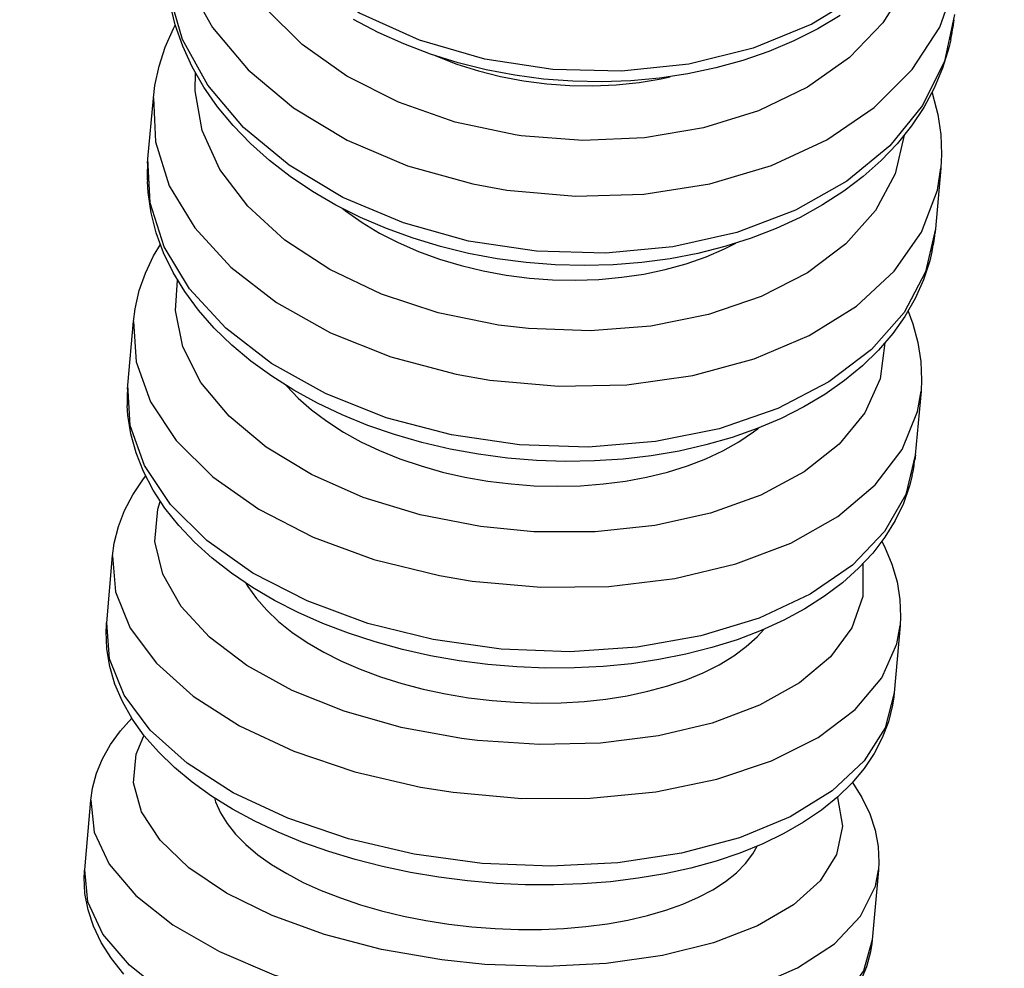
# Model space of a CAD drawing. Header units: millimetres. Extents: x -109 to 627, y -178 to 173.
# Tile 43 of 178: x -10.8961 to -10.8712, y 31.2115 to 31.2355. Entities that reach past the tile are written whole.
import ezdxf

# ---------------------------------------------------------------- set-up
doc = ezdxf.new("R2010")
doc.units = ezdxf.units.MM
doc.layers.add('O - MOBILIÁRIO', color=8, linetype='Continuous')
doc.styles.add('GULIM', font='Gulim.ttf')
doc.dimstyles.new('GULIM-100', dxfattribs={"dimtxt": 0.1, "dimasz": 0.05, "dimexe": 0.2, "dimexo": 0, "dimgap": 0.025, "dimtad": 1, "dimdec": 0, "dimlfac": 100, "dimzin": 12, "dimdsep": 46, "dimtxsty": 'GULIM', "dimblk": 'OPEN30', "dimcen": 0, "dimclrd": 152, "dimclre": 152, "dimclrt": 152, "dimaunit": 1, "dimadec": 0, "dimazin": 0, "dimtfac": 1.875, "dimtdec": 0, "dimtmove": 2, "dimatfit": 3, "dimldrblk": 'OPEN30', "dimfxl": 0, "dimtolj": 1, "dimtzin": 12, "dimlwd": -1, "dimarcsym": 0})

# ---------------------------------------------------------------- blocks, each defined once
blk = doc.blocks.new('_Open30')
at = {"color": 0, "linetype": 'ByBlock', "lineweight": -2}
for p, q in [((-1, 0.26794919), (0, 0)), ((0, 0), (-1, -0.26794919)), ((0, 0), (-1, 0))]:
    blk.add_line(p, q, dxfattribs=at)
blk = doc.blocks.new('*D773')
at = {"color": 152, "lineweight": -2, "transparency": 16777216}
for p, q in [((-10.91807430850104, 32.58157190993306), (-10.28253092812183, 32.58157190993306)), ((-10.91807430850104, 31.03197329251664), (-10.28253092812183, 31.03197329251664))]:
    blk.add_line(p, q, dxfattribs=at)
at = {"color": 152, "transparency": 16777216}
blk.add_line((-10.48253092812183, 31.08197329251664), (-10.48253092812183, 32.53157190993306), dxfattribs=at)
at = {"layer": 'Defpoints', "color": 0, "transparency": 16777216}
for p in [(-10.91807430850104, 32.58157190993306), (-10.48253092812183, 32.58157190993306), (-10.91807430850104, 31.03197329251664)]:
    blk.add_point(p, dxfattribs=at)
at = {"color": 152, "transparency": 16777216, "xscale": 0.05, "yscale": 0.05, "zscale": 0.05}
for p, rotation in [((-10.48253092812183, 32.58157190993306), 90), ((-10.48253092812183, 31.03197329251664), 270)]:
    blk.add_blockref('_Open30', p, dxfattribs=dict(at, rotation=rotation))
at = {"color": 152, "transparency": 16777216, "insert": (-10.55892906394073, 31.80677260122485), "char_height": 0.1, "attachment_point": 5, "rotation": 90, "style": 'GULIM'}
blk.add_mtext('\\A1;155', dxfattribs=at)
blk = doc.blocks.new('*D774')
at = {"color": 152, "lineweight": -2, "transparency": 16777216}
for p, q in [((-10.91807430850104, 31.03197329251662), (-10.91807430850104, 31.62477791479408)), ((-8.168786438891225, 31.03197329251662), (-8.168786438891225, 31.62477791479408))]:
    blk.add_line(p, q, dxfattribs=at)
at = {"color": 152, "transparency": 16777216}
blk.add_line((-10.86807430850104, 31.42477791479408), (-8.218786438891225, 31.42477791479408), dxfattribs=at)
at = {"layer": 'Defpoints', "color": 0, "transparency": 16777216}
for p in [(-8.168786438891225, 31.42477791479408), (-10.91807430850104, 31.03197329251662), (-8.168786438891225, 31.03197329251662)]:
    blk.add_point(p, dxfattribs=at)
at = {"color": 152, "transparency": 16777216, "xscale": 0.05, "yscale": 0.05, "zscale": 0.05, "rotation": 180}
blk.add_blockref('_Open30', (-10.91807430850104, 31.42477791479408), dxfattribs=at)
at = {"color": 152, "transparency": 16777216, "xscale": 0.05, "yscale": 0.05, "zscale": 0.05}
blk.add_blockref('_Open30', (-8.168786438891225, 31.42477791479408), dxfattribs=at)
at = {"color": 152, "transparency": 16777216, "insert": (-9.543430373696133, 31.50110947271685), "char_height": 0.1, "attachment_point": 5, "style": 'GULIM'}
blk.add_mtext('\\A1;275', dxfattribs=at)

msp = doc.modelspace()

# ---------------------------------------------------------------- linework, layer by layer
at = {"layer": 'O - MOBILIÁRIO'}
for p, q in [((-10.89286469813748, 31.23195993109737, 1.982423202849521e-05), (-10.89272814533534, 31.23349489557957, 1.982423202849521e-05)), ((-10.89287339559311, 31.23184647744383, 1.982423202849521e-05), (-10.89286531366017, 31.23195295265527, 1.982423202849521e-05)), ((-10.87280682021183, 31.23172266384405, 1.982423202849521e-05), (-10.87294337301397, 31.23018769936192, 1.982423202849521e-05)), ((-10.87294437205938, 31.23017661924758, 1.982423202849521e-05), (-10.87295598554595, 31.23006450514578, 1.982423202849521e-05)), ((-10.89337436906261, 31.22623081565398, 1.982423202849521e-05), (-10.89323017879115, 31.22785163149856, 1.982423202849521e-05)), ((-10.89338177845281, 31.22613450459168, 1.982423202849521e-05), (-10.89337498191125, 31.2262238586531, 1.982423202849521e-05)), ((-10.87330885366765, 31.22607939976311, 1.982423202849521e-05), (-10.87345304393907, 31.22445858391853, 1.982423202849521e-05)), ((-10.87345225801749, 31.22446753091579, 1.982423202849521e-05), (-10.87346495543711, 31.22434340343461, 1.982423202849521e-05)), ((-10.89390878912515, 31.22022349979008, 1.982423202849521e-05), (-10.89375768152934, 31.22192207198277, 1.982423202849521e-05)), ((-10.89391479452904, 31.22014617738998, 1.982423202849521e-05), (-10.89390931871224, 31.22021748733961, 1.982423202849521e-05)), ((-10.87383635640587, 31.22014984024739, 1.982423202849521e-05), (-10.87398746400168, 31.21845126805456, 1.982423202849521e-05)), ((-10.87398692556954, 31.21845738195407, 1.982423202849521e-05), (-10.87399831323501, 31.21834718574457, 1.982423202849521e-05)), ((-10.89446528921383, 31.21396798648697, 1.982423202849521e-05), (-10.89430801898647, 31.21573583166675, 1.982423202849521e-05)), ((-10.89447028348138, 31.21390382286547, 1.982423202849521e-05), (-10.89446566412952, 31.21396373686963, 1.982423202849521e-05)), ((-10.874386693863, 31.2139635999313, 1.982423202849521e-05), (-10.87454396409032, 31.21219575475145, 1.982423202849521e-05)), ((-10.87454363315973, 31.21219950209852, 1.982423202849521e-05), (-10.87455292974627, 31.21210953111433, 1.982423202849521e-05))]:
    msp.add_line(p, q, dxfattribs=at)
for points in [[(-10.87200832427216, 31.24069840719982, 1.982423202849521e-05), (-10.8722734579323, 31.23943256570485, 1.982423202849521e-05), (-10.87283318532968, 31.23823211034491, 1.982423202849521e-05), (-10.87367049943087, 31.23713351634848, 1.982423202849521e-05), (-10.87475995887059, 31.23617016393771, 1.982423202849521e-05), (-10.8760684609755, 31.23537132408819, 1.982423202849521e-05), (-10.8775562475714, 31.23476126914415, 1.982423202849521e-05), (-10.87917811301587, 31.23435853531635, 1.982423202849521e-05), (-10.88088477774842, 31.23417535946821, 1.982423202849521e-05), (-10.88262438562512, 31.23421730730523, 1.982423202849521e-05), (-10.88434407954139, 31.23448310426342, 1.982423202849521e-05), (-10.88599160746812, 31.23496467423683, 1.982423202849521e-05), (-10.88751691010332, 31.23564738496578, 1.982423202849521e-05), (-10.88887364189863, 31.23651049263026, 1.982423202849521e-05), (-10.89002057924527, 31.23752777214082, 1.982423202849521e-05), (-10.89092287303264, 31.23866831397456, 1.982423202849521e-05), (-10.89155310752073, 31.23989746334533, 1.982423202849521e-05), (-10.89189213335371, 31.24117787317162, 1.982423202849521e-05), (-10.89192964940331, 31.24247063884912, 1.982423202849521e-05)], [(-10.88357198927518, 31.23256547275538, 1.982423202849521e-05), (-10.88509368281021, 31.23289119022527, 1.982423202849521e-05), (-10.88652834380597, 31.23339213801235, 1.982423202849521e-05), (-10.88783238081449, 31.23405309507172, 1.982423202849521e-05), (-10.8889661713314, 31.23485397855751, 1.982423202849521e-05), (-10.88989526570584, 31.23577045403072, 1.982423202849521e-05), (-10.89059143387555, 31.23677467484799, 1.982423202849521e-05), (-10.89103352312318, 31.2378361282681, 1.982423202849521e-05), (-10.89120810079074, 31.23892256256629, 1.982423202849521e-05), (-10.89121027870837, 31.23900852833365, 1.982423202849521e-05)], [(-10.89225271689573, 31.23883882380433, 1.982423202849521e-05), (-10.89221143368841, 31.23763157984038, 1.982423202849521e-05), (-10.89186879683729, 31.23643363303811, 1.982423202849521e-05), (-10.89123521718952, 31.2352813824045, 1.982423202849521e-05), (-10.89032994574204, 31.23420983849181, 1.982423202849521e-05), (-10.88918048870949, 31.23325155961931, 1.982423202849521e-05), (-10.8878217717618, 31.23243566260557, 1.982423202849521e-05), (-10.8862950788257, 31.23178693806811, 1.982423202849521e-05), (-10.88464679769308, 31.23132509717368, 1.982423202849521e-05), (-10.88378529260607, 31.23116776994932, 1.982423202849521e-05)], [(-10.87332762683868, 31.23741726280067, 1.982423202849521e-05), (-10.87367030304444, 31.2363743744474, 1.982423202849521e-05), (-10.8742730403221, 31.23540088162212, 1.982423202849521e-05), (-10.87511752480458, 31.23452636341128, 1.982423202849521e-05), (-10.87617809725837, 31.23377739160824, 1.982423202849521e-05), (-10.87742253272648, 31.23317672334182, 1.982423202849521e-05), (-10.87881301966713, 31.23274260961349, 1.982423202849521e-05), (-10.88030730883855, 31.23248824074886, 1.982423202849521e-05), (-10.88185999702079, 31.23242134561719, 1.982423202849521e-05), (-10.8834239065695, 31.23254395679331, 1.982423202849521e-05), (-10.88357198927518, 31.23256547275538, 1.982423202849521e-05)], [(-10.8724609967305, 31.23561000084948, 1.982423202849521e-05), (-10.8727185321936, 31.23442956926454, 1.982423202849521e-05), (-10.87327089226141, 31.23331192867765, 1.982423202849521e-05), (-10.87410129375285, 31.23229103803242, 1.982423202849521e-05), (-10.87518450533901, 31.23139791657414, 1.982423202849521e-05), (-10.87648761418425, 31.2306597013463, 1.982423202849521e-05), (-10.87797102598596, 31.23009882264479, 1.982423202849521e-05), (-10.87958966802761, 31.22973232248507, 1.982423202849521e-05), (-10.88129435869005, 31.22957133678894, 1.982423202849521e-05), (-10.88303330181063, 31.22962075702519, 1.982423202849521e-05), (-10.88475366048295, 31.2298790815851, 1.982423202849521e-05), (-10.88640316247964, 31.23033846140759, 1.982423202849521e-05), (-10.88793168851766, 31.23098493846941, 1.982423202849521e-05), (-10.88929279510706, 31.23179886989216, 1.982423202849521e-05), (-10.89044512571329, 31.23275552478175, 1.982423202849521e-05), (-10.89135366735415, 31.23382583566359, 1.982423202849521e-05), (-10.89199081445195, 31.23497728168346, 1.982423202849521e-05), (-10.89233720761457, 31.23617487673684, 1.982423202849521e-05), (-10.89238232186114, 31.23738223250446, 1.982423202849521e-05)], [(-10.88378529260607, 31.23116776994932, 1.982423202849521e-05), (-10.88204919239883, 31.23101155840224, 1.982423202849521e-05), (-10.88032051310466, 31.2310657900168, 1.982423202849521e-05), (-10.87865177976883, 31.23132881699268, 1.982423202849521e-05), (-10.87709369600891, 31.23179264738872, 1.982423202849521e-05), (-10.87569360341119, 31.23244318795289, 1.982423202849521e-05), (-10.87449404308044, 31.23326067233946, 1.982423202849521e-05), (-10.87353146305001, 31.23422026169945, 1.982423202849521e-05), (-10.87283511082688, 31.23529279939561, 1.982423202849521e-05), (-10.8724261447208, 31.23644569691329, 1.982423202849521e-05), (-10.87233228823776, 31.23705682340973, 1.982423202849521e-05)], [(-10.87255782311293, 31.23496913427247, 1.982423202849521e-05), (-10.87260541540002, 31.23476628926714, 1.982423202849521e-05), (-10.87276440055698, 31.23425161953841, 1.982423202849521e-05), (-10.87297518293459, 31.23374976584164, 1.982423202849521e-05), (-10.87323685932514, 31.23326296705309, 1.982423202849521e-05), (-10.87354840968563, 31.23279352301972, 1.982423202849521e-05), (-10.87390858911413, 31.23234383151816, 1.982423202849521e-05), (-10.87431582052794, 31.23191637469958, 1.982423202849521e-05), (-10.8747681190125, 31.23151365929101, 1.982423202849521e-05), (-10.87526306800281, 31.23113812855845, 1.982423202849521e-05), (-10.87579784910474, 31.23079207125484, 1.982423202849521e-05), (-10.87636931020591, 31.23047754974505, 1.982423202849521e-05), (-10.87697404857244, 31.23019635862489, 1.982423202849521e-05), (-10.87760848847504, 31.22995001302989, 1.982423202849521e-05), (-10.87826894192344, 31.22973975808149, 1.982423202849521e-05), (-10.87895157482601, 31.22956660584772, 1.982423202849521e-05), (-10.87965261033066, 31.22943130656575, 1.982423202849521e-05), (-10.88036824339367, 31.22933441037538, 1.982423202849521e-05), (-10.88109464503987, 31.22927628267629, 1.982423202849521e-05), (-10.88182797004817, 31.22925711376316, 1.982423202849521e-05), (-10.88256436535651, 31.2292769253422, 1.982423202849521e-05), (-10.88329997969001, 31.22933557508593, 1.982423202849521e-05), (-10.8840309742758, 31.22943276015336, 1.982423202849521e-05), (-10.88475350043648, 31.2295680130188, 1.982423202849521e-05), (-10.88546377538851, 31.22974071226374, 1.982423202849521e-05), (-10.8861580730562, 31.22995008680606, 1.982423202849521e-05), (-10.88683272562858, 31.23019521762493, 1.982423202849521e-05), (-10.88748413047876, 31.23047503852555, 1.982423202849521e-05), (-10.88810875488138, 31.23078833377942, 1.982423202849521e-05), (-10.88870313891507, 31.23113373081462, 1.982423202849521e-05), (-10.88926389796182, 31.23150968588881, 1.982423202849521e-05), (-10.88978766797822, 31.23191441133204, 1.982423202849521e-05), (-10.89027120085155, 31.23234588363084, 1.982423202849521e-05), (-10.89071140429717, 31.23280182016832, 1.982423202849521e-05), (-10.89110537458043, 31.2332796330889, 1.982423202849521e-05), (-10.89145047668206, 31.23377641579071, 1.982423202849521e-05), (-10.89174444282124, 31.23428896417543, 1.982423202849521e-05), (-10.89198547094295, 31.23481384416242, 1.982423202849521e-05), (-10.89217229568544, 31.23534750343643, 1.982423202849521e-05), (-10.89230420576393, 31.23588640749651, 1.982423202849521e-05)], [(-10.87535086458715, 31.23558830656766, 1.982423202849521e-05), (-10.8759217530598, 31.23525007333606, 1.982423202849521e-05), (-10.87652593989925, 31.23494662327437, 1.982423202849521e-05), (-10.87715995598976, 31.23467964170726, 1.982423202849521e-05), (-10.87782018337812, 31.23445055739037, 1.982423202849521e-05), (-10.87850289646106, 31.23426054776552, 1.982423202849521e-05), (-10.8792042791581, 31.23411055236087, 1.982423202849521e-05), (-10.87992045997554, 31.23400127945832, 1.982423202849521e-05), (-10.88064756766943, 31.23393321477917, 1.982423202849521e-05), (-10.88138170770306, 31.23390664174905, 1.982423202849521e-05), (-10.88211897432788, 31.23392164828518, 1.982423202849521e-05), (-10.88285546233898, 31.23397813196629, 1.982423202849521e-05), (-10.88358727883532, 31.23407580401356, 1.982423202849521e-05), (-10.88431053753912, 31.23421418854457, 1.982423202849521e-05), (-10.88502140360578, 31.23439262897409, 1.982423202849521e-05), (-10.88571609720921, 31.23461029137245, 1.982423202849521e-05), (-10.88639089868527, 31.23486616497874, 1.982423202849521e-05), (-10.88704215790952, 31.23515906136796, 1.982423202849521e-05), (-10.88766630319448, 31.23548761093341, 1.982423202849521e-05)], [(-10.89272714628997, 31.23350597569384, 1.982423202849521e-05), (-10.89268878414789, 31.23381295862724, 1.982423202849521e-05), (-10.89258339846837, 31.23430478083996, 1.982423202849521e-05), (-10.89242558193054, 31.23478576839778, 1.982423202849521e-05), (-10.89221616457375, 31.23525405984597, 1.982423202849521e-05), (-10.89217217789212, 31.23533849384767, 1.982423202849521e-05)], [(-10.88560050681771, 31.23457344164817, 1.982423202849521e-05), (-10.88558323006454, 31.23456610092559, 1.982423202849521e-05), (-10.88504738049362, 31.23435810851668, 1.982423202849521e-05), (-10.88450686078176, 31.23418616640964, 1.982423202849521e-05), (-10.88395063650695, 31.2340450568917, 1.982423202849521e-05), (-10.88336584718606, 31.2339331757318, 1.982423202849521e-05), (-10.88277276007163, 31.23385578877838, 1.982423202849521e-05), (-10.88219258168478, 31.23381429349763, 1.982423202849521e-05), (-10.88161265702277, 31.23380619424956, 1.982423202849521e-05), (-10.88102036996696, 31.23383290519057, 1.982423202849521e-05), (-10.88043691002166, 31.23389484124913, 1.982423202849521e-05), (-10.87988247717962, 31.23398846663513, 1.982423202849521e-05), (-10.87965107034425, 31.2340381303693, 1.982423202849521e-05)], [(-10.88399992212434, 31.22775515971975, 1.982423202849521e-05), (-10.88552290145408, 31.22806642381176, 1.982423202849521e-05), (-10.8869600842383, 31.22853902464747, 1.982423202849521e-05), (-10.88826780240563, 31.22915860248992, 1.982423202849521e-05), (-10.88940632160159, 31.22990633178, 1.982423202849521e-05), (-10.89034104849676, 31.23075949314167, 1.982423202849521e-05), (-10.89104358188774, 31.23169216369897, 1.982423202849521e-05), (-10.89149257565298, 31.23267600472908, 1.982423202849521e-05), (-10.89167438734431, 31.23368112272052, 1.982423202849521e-05), (-10.89166595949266, 31.23414853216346, 1.982423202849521e-05)], [(-10.8927272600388, 31.23350471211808, 1.982423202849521e-05), (-10.89267670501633, 31.23238881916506, 1.982423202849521e-05), (-10.89232506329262, 31.23127960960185, 1.982423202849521e-05), (-10.89168301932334, 31.23021078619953, 1.982423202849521e-05), (-10.89077008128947, 31.22921482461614, 1.982423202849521e-05), (-10.88961398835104, 31.22832198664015, 1.982423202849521e-05), (-10.88824986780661, 31.22755940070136, 1.982423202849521e-05), (-10.88671916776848, 31.22695023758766, 1.982423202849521e-05), (-10.88506839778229, 31.2265130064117, 1.982423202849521e-05), (-10.88421272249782, 31.22636311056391, 1.982423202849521e-05)], [(-10.87303087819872, 31.23364245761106, 1.982423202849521e-05), (-10.87301553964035, 31.23359433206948, 1.982423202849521e-05), (-10.87288439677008, 31.2330852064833, 1.982423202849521e-05), (-10.87280903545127, 31.23257536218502, 1.982423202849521e-05), (-10.87278898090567, 31.23206792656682, 1.982423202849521e-05), (-10.87280620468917, 31.23172964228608, 1.982423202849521e-05)], [(-10.87373657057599, 31.23255742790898, 1.982423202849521e-05), (-10.87396681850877, 31.23157812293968, 1.982423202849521e-05), (-10.87446239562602, 31.2306534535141, 1.982423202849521e-05), (-10.8752082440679, 31.22981151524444, 1.982423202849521e-05), (-10.87618170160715, 31.22907788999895, 1.982423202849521e-05), (-10.87735319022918, 31.22847486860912, 1.982423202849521e-05), (-10.87868711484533, 31.22802077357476, 1.982423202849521e-05), (-10.88014294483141, 31.22772940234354, 1.982423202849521e-05), (-10.88167644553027, 31.22760960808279, 1.982423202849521e-05), (-10.88324102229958, 31.22766503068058, 1.982423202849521e-05), (-10.88399992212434, 31.22775515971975, 1.982423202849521e-05)], [(-10.87294337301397, 31.23018769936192, 1.982423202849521e-05), (-10.87319277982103, 31.22909864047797, 1.982423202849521e-05), (-10.87373725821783, 31.22806959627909, 1.982423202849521e-05), (-10.87456026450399, 31.22713183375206, 1.982423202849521e-05), (-10.87563679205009, 31.22631384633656, 1.982423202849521e-05), (-10.87693413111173, 31.22564048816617, 1.982423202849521e-05), (-10.87841286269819, 31.22513221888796, 1.982423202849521e-05), (-10.88002805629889, 31.22480448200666, 1.982423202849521e-05), (-10.88173063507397, 31.22466723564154, 1.982423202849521e-05), (-10.88346886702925, 31.22472464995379, 1.982423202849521e-05), (-10.88518993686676, 31.22497498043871, 1.982423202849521e-05), (-10.88684155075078, 31.22541062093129, 1.982423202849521e-05), (-10.88837352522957, 31.22601833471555, 1.982423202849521e-05), (-10.88973931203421, 31.22677965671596, 1.982423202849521e-05), (-10.89089741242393, 31.22767145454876, 1.982423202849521e-05), (-10.89181263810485, 31.22866663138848, 1.982423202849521e-05), (-10.89245718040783, 31.22973494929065, 1.982423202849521e-05), (-10.89281145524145, 31.23084394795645, 1.982423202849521e-05), (-10.8928646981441, 31.23195993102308, 1.982423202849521e-05)], [(-10.88421272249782, 31.22636311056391, 1.982423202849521e-05), (-10.88247661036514, 31.22620703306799, 1.982423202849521e-05), (-10.88074933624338, 31.226245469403, 1.982423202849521e-05), (-10.87908338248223, 31.22647725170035, 1.982423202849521e-05), (-10.87752936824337, 31.22689533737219, 1.982423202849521e-05), (-10.87613451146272, 31.22748702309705, 1.982423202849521e-05), (-10.87494119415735, 31.22823433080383, 1.982423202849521e-05), (-10.87398567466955, 31.22911455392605, 1.982423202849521e-05), (-10.87329698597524, 31.23010094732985, 1.982423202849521e-05), (-10.87289605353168, 31.23116353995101, 1.982423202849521e-05), (-10.87280627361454, 31.23172886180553, 1.982423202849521e-05)], [(-10.87303208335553, 31.22960736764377, 1.982423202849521e-05), (-10.87308811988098, 31.22937781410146, 1.982423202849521e-05), (-10.87324593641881, 31.22889682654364, 1.982423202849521e-05), (-10.8734553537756, 31.22842853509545, 1.982423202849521e-05), (-10.87371562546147, 31.22797481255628, 1.982423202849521e-05), (-10.87402595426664, 31.2275376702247, 1.982423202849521e-05), (-10.87438530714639, 31.22711932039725, 1.982423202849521e-05), (-10.87479223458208, 31.22672215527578, 1.982423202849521e-05), (-10.87524475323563, 31.22634864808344, 1.982423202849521e-05), (-10.87574032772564, 31.22600121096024, 1.982423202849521e-05), (-10.87627594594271, 31.22568205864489, 1.982423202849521e-05), (-10.87684824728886, 31.22539311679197, 1.982423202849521e-05), (-10.87745365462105, 31.22513598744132, 1.982423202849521e-05), (-10.87808843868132, 31.22491197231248, 1.982423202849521e-05), (-10.87874877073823, 31.22472209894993, 1.982423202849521e-05), (-10.87943093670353, 31.22456711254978, 1.982423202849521e-05), (-10.88013120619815, 31.22444757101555, 1.982423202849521e-05), (-10.880845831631, 31.22436386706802, 1.982423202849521e-05), (-10.8815710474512, 31.22431624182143, 1.982423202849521e-05), (-10.88230307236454, 31.22430479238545, 1.982423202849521e-05), (-10.88303811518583, 31.22432947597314, 1.982423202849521e-05), (-10.88377238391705, 31.22439011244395, 1.982423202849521e-05), (-10.88450209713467, 31.22448638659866, 1.982423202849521e-05), (-10.88522344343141, 31.22461783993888, 1.982423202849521e-05), (-10.88593269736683, 31.22478388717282, 1.982423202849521e-05), (-10.8866261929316, 31.2249838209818, 1.982423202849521e-05), (-10.88730032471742, 31.22521681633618, 1.982423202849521e-05), (-10.88795155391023, 31.22548193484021, 1.982423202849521e-05), (-10.88857640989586, 31.22577812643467, 1.982423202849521e-05), (-10.88917148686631, 31.22610422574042, 1.982423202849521e-05), (-10.88973343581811, 31.22645893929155, 1.982423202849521e-05), (-10.89025895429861, 31.22684081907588, 1.982423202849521e-05), (-10.89074471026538, 31.22724815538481, 1.982423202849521e-05), (-10.89118740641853, 31.22767892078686, 1.982423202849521e-05), (-10.89158391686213, 31.22813077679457, 1.982423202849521e-05), (-10.8919313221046, 31.22860097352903, 1.982423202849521e-05), (-10.89222705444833, 31.229086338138, 1.982423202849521e-05), (-10.89246906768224, 31.22958334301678, 1.982423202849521e-05), (-10.892655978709, 31.23008826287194, 1.982423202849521e-05), (-10.89278712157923, 31.23059738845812, 1.982423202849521e-05), (-10.89286248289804, 31.23110723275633, 1.982423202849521e-05), (-10.89288030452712, 31.2313865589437, 1.982423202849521e-05)], [(-10.88795596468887, 31.23070835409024, 1.982423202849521e-05), (-10.88786901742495, 31.23064134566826, 1.982423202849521e-05), (-10.88744895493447, 31.23034730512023, 1.982423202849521e-05), (-10.88700739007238, 31.23008281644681, 1.982423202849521e-05), (-10.88653611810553, 31.22984103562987, 1.982423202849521e-05), (-10.8860234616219, 31.22961777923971, 1.982423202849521e-05), (-10.88548653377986, 31.22942196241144, 1.982423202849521e-05), (-10.88494517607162, 31.22925942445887, 1.982423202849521e-05), (-10.88438833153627, 31.22912527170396, 1.982423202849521e-05), (-10.88380313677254, 31.22901793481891, 1.982423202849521e-05), (-10.88320988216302, 31.22894241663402, 1.982423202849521e-05), (-10.88262976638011, 31.2289001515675, 1.982423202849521e-05), (-10.88205012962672, 31.22888874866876, 1.982423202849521e-05), (-10.88145837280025, 31.22890942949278, 1.982423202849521e-05), (-10.88087567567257, 31.22896272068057, 1.982423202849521e-05), (-10.88032220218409, 31.22904549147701, 1.982423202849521e-05), (-10.87978511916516, 31.22915812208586, 1.982423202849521e-05), (-10.8792535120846, 31.22930448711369, 1.982423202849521e-05), (-10.87874706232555, 31.22948057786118, 1.982423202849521e-05), (-10.87828262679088, 31.22967905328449, 1.982423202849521e-05), (-10.87799396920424, 31.22982335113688, 1.982423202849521e-05)], [(-10.89323096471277, 31.2278426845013, 1.982423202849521e-05), (-10.89318943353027, 31.22816785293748, 1.982423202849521e-05), (-10.89308493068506, 31.22862470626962, 1.982423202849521e-05), (-10.89292834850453, 31.22907028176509, 1.982423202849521e-05), (-10.89272046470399, 31.22950319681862, 1.982423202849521e-05), (-10.89254974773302, 31.22979012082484, 1.982423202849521e-05)], [(-10.88445364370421, 31.22265496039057, 1.982423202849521e-05), (-10.88597798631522, 31.22295090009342, 1.982423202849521e-05), (-10.8874178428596, 31.22339344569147, 1.982423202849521e-05), (-10.88872946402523, 31.22396915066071, 1.982423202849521e-05), (-10.889872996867, 31.22466052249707, 1.982423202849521e-05), (-10.89081369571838, 31.22544655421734, 1.982423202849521e-05), (-10.89152297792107, 31.22630336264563, 1.982423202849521e-05), (-10.89197929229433, 31.22720491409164, 1.982423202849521e-05), (-10.89216877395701, 31.22812381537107, 1.982423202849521e-05), (-10.89211631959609, 31.22889354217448, 1.982423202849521e-05)], [(-10.87363559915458, 31.22810562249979, 1.982423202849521e-05), (-10.8735168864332, 31.22778863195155, 1.982423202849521e-05), (-10.87338607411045, 31.22731027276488, 1.982423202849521e-05), (-10.87331197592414, 31.22683241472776, 1.982423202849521e-05), (-10.87329372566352, 31.22635822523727, 1.982423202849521e-05), (-10.87330824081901, 31.22608635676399, 1.982423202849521e-05)], [(-10.89323085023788, 31.2278439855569, 1.982423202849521e-05), (-10.8931666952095, 31.22682479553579, 1.982423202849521e-05), (-10.89280181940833, 31.22580988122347, 1.982423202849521e-05), (-10.89214730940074, 31.22483008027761, 1.982423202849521e-05), (-10.89122305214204, 31.22391516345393, 1.982423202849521e-05), (-10.89005713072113, 31.22309293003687, 1.982423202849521e-05), (-10.88868497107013, 31.22238836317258, 1.982423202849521e-05), (-10.88714826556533, 31.22182287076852, 1.982423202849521e-05), (-10.8854937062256, 31.22141363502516, 1.982423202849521e-05), (-10.88466531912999, 31.22127555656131, 1.982423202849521e-05)], [(-10.8742213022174, 31.22730190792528, 1.982423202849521e-05), (-10.87434187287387, 31.22639720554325, 1.982423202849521e-05), (-10.87473151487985, 31.22553439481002, 1.982423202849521e-05), (-10.87537838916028, 31.22473969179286, 1.982423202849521e-05), (-10.87626284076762, 31.22403724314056, 1.982423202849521e-05), (-10.87735799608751, 31.22344839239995, 1.982423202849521e-05), (-10.87863057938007, 31.22299103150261, 1.982423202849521e-05), (-10.88004192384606, 31.2226790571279, 1.982423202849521e-05), (-10.8815491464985, 31.22252194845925, 1.982423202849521e-05), (-10.88310645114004, 31.22252447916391, 1.982423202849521e-05), (-10.88445364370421, 31.22265496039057, 1.982423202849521e-05)], [(-10.87345304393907, 31.22445858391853, 1.982423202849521e-05), (-10.87369383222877, 31.22346640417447, 1.982423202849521e-05), (-10.87422995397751, 31.22253129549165, 1.982423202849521e-05), (-10.87504511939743, 31.22168167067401, 1.982423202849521e-05), (-10.87611456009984, 31.22094334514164, 1.982423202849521e-05), (-10.87740578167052, 31.22033875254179, 1.982423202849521e-05), (-10.87887955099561, 31.21988626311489, 1.982423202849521e-05), (-10.8804910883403, 31.2195996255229, 1.982423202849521e-05), (-10.88219142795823, 31.2194875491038, 1.982423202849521e-05), (-10.88392890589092, 31.2195534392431, 1.982423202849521e-05), (-10.88565072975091, 31.21979529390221, 1.982423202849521e-05), (-10.88730458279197, 31.22020576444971, 1.982423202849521e-05), (-10.8888402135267, 31.22077237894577, 1.982423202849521e-05), (-10.8902109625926, 31.22147792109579, 1.982423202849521e-05), (-10.89137518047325, 31.22230095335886, 1.982423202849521e-05), (-10.89229749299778, 31.22321646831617, 1.982423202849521e-05), (-10.89294987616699, 31.22419664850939, 1.982423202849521e-05), (-10.89331250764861, 31.22521171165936, 1.982423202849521e-05), (-10.89337436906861, 31.22623081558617, 1.982423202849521e-05)], [(-10.88936513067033, 31.22622583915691, 1.982423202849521e-05), (-10.8893561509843, 31.22621545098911, 1.982423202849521e-05), (-10.88906175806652, 31.22590591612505, 1.982423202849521e-05), (-10.88872692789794, 31.22560927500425, 1.982423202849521e-05), (-10.88834244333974, 31.22531968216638, 1.982423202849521e-05), (-10.8879203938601, 31.22504802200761, 1.982423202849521e-05), (-10.88747708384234, 31.22480316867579, 1.982423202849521e-05), (-10.88700426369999, 31.22457881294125, 1.982423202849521e-05), (-10.88649023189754, 31.22437104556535, 1.982423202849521e-05), (-10.88595215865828, 31.2241881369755, 1.982423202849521e-05), (-10.88540991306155, 31.22403557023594, 1.982423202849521e-05), (-10.88485241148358, 31.22390879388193, 1.982423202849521e-05), (-10.88426678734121, 31.22380627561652, 1.982423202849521e-05), (-10.88367335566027, 31.2237327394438, 1.982423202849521e-05), (-10.88309330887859, 31.22368965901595, 1.982423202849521e-05), (-10.88251398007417, 31.22367475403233, 1.982423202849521e-05), (-10.8819227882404, 31.22368904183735, 1.982423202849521e-05), (-10.88134090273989, 31.22373316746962, 1.982423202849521e-05), (-10.88078844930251, 31.22380442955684, 1.982423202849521e-05), (-10.88025260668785, 31.22390307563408, 1.982423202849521e-05), (-10.87972249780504, 31.22403255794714, 1.982423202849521e-05), (-10.87921775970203, 31.22418936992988, 1.982423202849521e-05), (-10.87875518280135, 31.22436694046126, 1.982423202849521e-05), (-10.87832323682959, 31.22456801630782, 1.982423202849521e-05), (-10.87791397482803, 31.2247980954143, 1.982423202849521e-05), (-10.877543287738, 31.22504991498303, 1.982423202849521e-05), (-10.87741810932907, 31.22514695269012, 1.982423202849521e-05)], [(-10.88466531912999, 31.22127555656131, 1.982423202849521e-05), (-10.88292919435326, 31.22111962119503, 1.982423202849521e-05), (-10.88120341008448, 31.22114131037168, 1.982423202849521e-05), (-10.87954040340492, 31.22133996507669, 1.982423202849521e-05), (-10.87799070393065, 31.22170954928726, 1.982423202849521e-05), (-10.87660139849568, 31.22223883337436, 1.982423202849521e-05), (-10.87541470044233, 31.22291173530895, 1.982423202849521e-05), (-10.87446666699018, 31.22370780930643, 1.982423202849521e-05), (-10.87378610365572, 31.22460286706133, 1.982423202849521e-05), (-10.87339368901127, 31.22556971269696, 1.982423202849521e-05), (-10.87330832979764, 31.22608534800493, 1.982423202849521e-05)], [(-10.87353200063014, 31.22394589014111, 1.982423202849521e-05), (-10.8735982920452, 31.22368550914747, 1.982423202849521e-05), (-10.87375487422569, 31.223239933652, 1.982423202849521e-05), (-10.87396275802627, 31.22280701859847, 1.982423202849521e-05), (-10.87422143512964, 31.22238818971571, 1.982423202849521e-05), (-10.87453044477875, 31.22198511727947, 1.982423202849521e-05), (-10.87488906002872, 31.22159982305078, 1.982423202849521e-05), (-10.87529598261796, 31.22123464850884, 1.982423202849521e-05), (-10.87574916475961, 31.22089208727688, 1.982423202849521e-05), (-10.87624582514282, 31.22057454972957, 1.982423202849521e-05), (-10.87678262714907, 31.22028415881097, 1.982423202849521e-05), (-10.87735591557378, 31.22002264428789, 1.982423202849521e-05), (-10.87796182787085, 31.21979136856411, 1.982423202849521e-05), (-10.87859647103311, 31.21959133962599, 1.982423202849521e-05), (-10.87925617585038, 31.21942323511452, 1.982423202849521e-05), (-10.87993729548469, 31.2192875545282, 1.982423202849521e-05), (-10.88063618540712, 31.2191846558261, 1.982423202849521e-05), (-10.88134918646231, 31.21911477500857, 1.982423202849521e-05), (-10.88207261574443, 31.2190780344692, 1.982423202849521e-05), (-10.88280276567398, 31.21907444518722, 1.982423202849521e-05), (-10.88353590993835, 31.219103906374, 1.982423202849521e-05), (-10.88426831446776, 31.21916620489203, 1.982423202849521e-05), (-10.88499625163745, 31.2192610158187, 1.982423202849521e-05), (-10.88571594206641, 31.21938789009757, 1.982423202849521e-05), (-10.88642371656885, 31.21954627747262, 1.982423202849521e-05), (-10.88711596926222, 31.2197355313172, 1.982423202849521e-05), (-10.88778916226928, 31.21995491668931, 1.982423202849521e-05), (-10.88843983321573, 31.22020362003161, 1.982423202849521e-05), (-10.88906459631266, 31.22048075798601, 1.982423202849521e-05), (-10.88966013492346, 31.22078538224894, 1.982423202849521e-05), (-10.89022318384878, 31.22111647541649, 1.982423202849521e-05), (-10.89075050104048, 31.22147293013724, 1.982423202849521e-05), (-10.89123883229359, 31.22185350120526, 1.982423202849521e-05), (-10.891684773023, 31.22225661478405, 1.982423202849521e-05), (-10.89208485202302, 31.22268024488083, 1.982423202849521e-05), (-10.89243577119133, 31.22312191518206, 1.982423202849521e-05), (-10.89273450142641, 31.22357853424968, 1.982423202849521e-05), (-10.89297856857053, 31.22404643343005, 1.982423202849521e-05), (-10.89316633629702, 31.22452158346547, 1.982423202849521e-05), (-10.89329714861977, 31.22499994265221, 1.982423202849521e-05), (-10.89337124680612, 31.22547780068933, 1.982423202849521e-05), (-10.89338752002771, 31.2257218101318, 1.982423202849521e-05)], [(-10.89375821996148, 31.22191595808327, 1.982423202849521e-05), (-10.89371547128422, 31.22223449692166, 1.982423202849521e-05), (-10.89361182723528, 31.22265516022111, 1.982423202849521e-05), (-10.89345665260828, 31.22306384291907, 1.982423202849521e-05), (-10.89325065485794, 31.22345974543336, 1.982423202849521e-05), (-10.8929939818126, 31.22384200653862, 1.982423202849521e-05), (-10.89292276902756, 31.22393419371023, 1.982423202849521e-05)], [(-10.88493088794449, 31.21729034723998, 1.982423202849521e-05), (-10.88645666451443, 31.21757016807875, 1.982423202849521e-05), (-10.88789933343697, 31.21798110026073, 1.982423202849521e-05), (-10.8892150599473, 31.21851065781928, 1.982423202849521e-05), (-10.89036386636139, 31.21914275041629, 1.982423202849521e-05), (-10.89131084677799, 31.21985817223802, 1.982423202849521e-05), (-10.89202722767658, 31.22063518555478, 1.982423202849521e-05), (-10.89249124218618, 31.22145018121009, 1.982423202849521e-05), (-10.89268879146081, 31.22227839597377, 1.982423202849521e-05), (-10.89261387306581, 31.22309466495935, 1.982423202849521e-05), (-10.89255376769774, 31.22329077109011, 1.982423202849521e-05)], [(-10.87430267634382, 31.22227720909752, 1.982423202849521e-05), (-10.87423542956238, 31.22214702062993, 1.982423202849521e-05), (-10.87404538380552, 31.2217022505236, 1.982423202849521e-05), (-10.87391396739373, 31.22125514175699, 1.982423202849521e-05), (-10.87384059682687, 31.22080981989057, 1.982423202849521e-05), (-10.87382383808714, 31.22036958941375, 1.982423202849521e-05), (-10.87383582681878, 31.22015585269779, 1.982423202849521e-05)], [(-10.89375811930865, 31.22191709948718, 1.982423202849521e-05), (-10.89368553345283, 31.22099982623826, 1.982423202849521e-05), (-10.89331249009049, 31.22008365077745, 1.982423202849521e-05), (-10.8926503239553, 31.21919641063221, 1.982423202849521e-05), (-10.89171915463, 31.21836506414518, 1.982423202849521e-05), (-10.8905472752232, 31.21761487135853, 1.982423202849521e-05), (-10.88917029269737, 31.21696862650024, 1.982423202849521e-05), (-10.88763004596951, 31.21644596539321, 1.982423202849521e-05), (-10.88597333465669, 31.21606276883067, 1.982423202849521e-05), (-10.88514082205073, 31.21593051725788, 1.982423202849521e-05)], [(-10.87477953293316, 31.22170819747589, 1.982423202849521e-05), (-10.87478319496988, 31.22088638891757, 1.982423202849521e-05), (-10.87505844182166, 31.22009493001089, 1.982423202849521e-05), (-10.8755969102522, 31.21935786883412, 1.982423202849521e-05), (-10.87638223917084, 31.21869760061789, 1.982423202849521e-05), (-10.87739056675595, 31.21813418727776, 1.982423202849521e-05), (-10.87859125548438, 31.21768474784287, 1.982423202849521e-05), (-10.87994782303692, 31.21736293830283, 1.982423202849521e-05), (-10.88141905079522, 31.2171785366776, 1.982423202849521e-05), (-10.88296023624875, 31.2171371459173, 1.982423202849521e-05), (-10.88452455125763, 31.21724002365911, 1.982423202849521e-05), (-10.88493088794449, 31.21729034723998, 1.982423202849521e-05)], [(-10.8903846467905, 31.22122212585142, 1.982423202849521e-05), (-10.89033703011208, 31.22114187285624, 1.982423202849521e-05), (-10.89012258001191, 31.22083525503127, 1.982423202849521e-05), (-10.88986139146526, 31.22053629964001, 1.982423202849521e-05), (-10.88956446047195, 31.2202552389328, 1.982423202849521e-05), (-10.88922723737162, 31.2199854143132, 1.982423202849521e-05), (-10.88884045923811, 31.21972148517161, 1.982423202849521e-05), (-10.88841630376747, 31.21947335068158, 1.982423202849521e-05), (-10.88797115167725, 31.21924914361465, 1.982423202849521e-05), (-10.88749669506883, 31.21904311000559, 1.982423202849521e-05), (-10.8869812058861, 31.21885162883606, 1.982423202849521e-05), (-10.88644191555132, 31.21868229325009, 1.982423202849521e-05), (-10.88589873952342, 31.21854021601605, 1.982423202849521e-05), (-10.88534055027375, 31.21842120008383, 1.982423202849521e-05), (-10.88475447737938, 31.21832375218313, 1.982423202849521e-05), (-10.88416086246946, 31.21825230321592, 1.982423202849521e-05), (-10.88358090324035, 31.21820836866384, 1.982423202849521e-05), (-10.88300191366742, 31.21818978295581, 1.982423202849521e-05), (-10.88241133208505, 31.21819734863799, 1.982423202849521e-05), (-10.88183031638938, 31.21823183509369, 1.982423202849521e-05), (-10.88127895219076, 31.21829099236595, 1.982423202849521e-05), (-10.88074443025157, 31.21837492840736, 1.982423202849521e-05), (-10.88021591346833, 31.21848665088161, 1.982423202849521e-05), (-10.87971299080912, 31.21862318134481, 1.982423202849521e-05), (-10.87925237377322, 31.21877876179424, 1.982423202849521e-05), (-10.87882257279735, 31.21895575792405, 1.982423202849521e-05), (-10.87841569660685, 31.21915904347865, 1.982423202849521e-05), (-10.87804755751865, 31.21938222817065, 1.982423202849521e-05), (-10.87772961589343, 31.21961669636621, 1.982423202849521e-05), (-10.87745299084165, 31.21986680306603, 1.982423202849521e-05), (-10.87728380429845, 31.22005175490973, 1.982423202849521e-05)], [(-10.87399831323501, 31.21834718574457, 1.982423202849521e-05), (-10.8740296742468, 31.21813884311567, 1.982423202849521e-05), (-10.87413331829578, 31.21771817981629, 1.982423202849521e-05), (-10.8742884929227, 31.21730949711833, 1.982423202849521e-05), (-10.87449449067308, 31.21691359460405, 1.982423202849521e-05), (-10.87475116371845, 31.21653133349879, 1.982423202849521e-05), (-10.87505857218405, 31.216163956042, 1.982423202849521e-05), (-10.87541644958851, 31.21581328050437, 1.982423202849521e-05), (-10.87582367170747, 31.21548166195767, 1.982423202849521e-05), (-10.87627798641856, 31.21517170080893, 1.982423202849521e-05), (-10.87677614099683, 31.214885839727, 1.982423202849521e-05), (-10.87731428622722, 31.21462606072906, 1.982423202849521e-05), (-10.8778882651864, 31.21439384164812, 1.982423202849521e-05), (-10.8784939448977, 31.21419016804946, 1.982423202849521e-05), (-10.87912766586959, 31.21401557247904, 1.982423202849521e-05), (-10.87978587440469, 31.21387041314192, 1.982423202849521e-05), (-10.8804650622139, 31.21375493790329, 1.982423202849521e-05), (-10.8811617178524, 31.21366931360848, 1.982423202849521e-05), (-10.88187229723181, 31.21361363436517, 1.982423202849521e-05), (-10.8825932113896, 31.21358791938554, 1.982423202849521e-05), (-10.88332082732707, 31.2135921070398, 1.982423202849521e-05), (-10.88405147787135, 31.21362604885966, 1.982423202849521e-05), (-10.88478147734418, 31.21368950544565, 1.982423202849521e-05), (-10.88550714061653, 31.21378214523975, 1.982423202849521e-05), (-10.88622471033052, 31.21390352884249, 1.982423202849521e-05), (-10.8869305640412, 31.21405313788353, 1.982423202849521e-05), (-10.88762114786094, 31.21423037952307, 1.982423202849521e-05), (-10.88829298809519, 31.21443459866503, 1.982423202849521e-05), (-10.88894270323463, 31.2146650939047, 1.982423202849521e-05), (-10.8895670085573, 31.21492113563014, 1.982423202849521e-05), (-10.89016270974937, 31.21520198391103, 1.982423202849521e-05), (-10.89072668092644, 31.21550690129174, 1.982423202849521e-05), (-10.8912558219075, 31.21583515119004, 1.982423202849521e-05), (-10.89174699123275, 31.21618596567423, 1.982423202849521e-05), (-10.89219691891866, 31.21655845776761, 1.982423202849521e-05), (-10.89260191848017, 31.21695123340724, 1.982423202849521e-05), (-10.89295810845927, 31.2173622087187, 1.982423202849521e-05), (-10.89326177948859, 31.2177885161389, 1.982423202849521e-05), (-10.89350971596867, 31.21822631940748, 1.982423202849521e-05), (-10.8936997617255, 31.21867108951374, 1.982423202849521e-05), (-10.89383117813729, 31.21911819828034, 1.982423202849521e-05), (-10.89390454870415, 31.21956352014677, 1.982423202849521e-05), (-10.89392130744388, 31.22000375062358, 1.982423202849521e-05), (-10.89391479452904, 31.22014617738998, 1.982423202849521e-05)], [(-10.87398746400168, 31.21845126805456, 1.982423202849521e-05), (-10.87421918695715, 31.21756099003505, 1.982423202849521e-05), (-10.87474651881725, 31.21672468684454, 1.982423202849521e-05), (-10.87555343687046, 31.21596776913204, 1.982423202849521e-05), (-10.87661542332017, 31.21531323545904, 1.982423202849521e-05), (-10.8779002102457, 31.21478097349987, 1.982423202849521e-05), (-10.87936876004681, 31.21438715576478, 1.982423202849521e-05), (-10.88097645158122, 31.21414374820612, 1.982423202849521e-05), (-10.88267443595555, 31.21405814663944, 1.982423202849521e-05), (-10.88441112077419, 31.21413295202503, 1.982423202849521e-05), (-10.88613373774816, 31.21436589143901, 1.982423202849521e-05), (-10.88778994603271, 31.21474988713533, 1.982423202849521e-05), (-10.8893294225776, 31.21527327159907, 1.982423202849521e-05), (-10.89070539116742, 31.21592014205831, 1.982423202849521e-05), (-10.89187604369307, 31.21667084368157, 1.982423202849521e-05), (-10.8928058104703, 31.21750256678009, 1.982423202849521e-05), (-10.89346644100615, 31.21839003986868, 1.982423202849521e-05), (-10.89383786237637, 31.21930629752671, 1.982423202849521e-05), (-10.89390878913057, 31.22022349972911, 1.982423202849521e-05)], [(-10.88514082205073, 31.21593051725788, 1.982423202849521e-05), (-10.88340468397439, 31.21577473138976, 1.982423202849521e-05), (-10.88168046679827, 31.21577880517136, 1.982423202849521e-05), (-10.88002055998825, 31.215942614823, 1.982423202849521e-05), (-10.8784753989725, 31.21626118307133, 1.982423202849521e-05), (-10.87709193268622, 31.21672483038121, 1.982423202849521e-05), (-10.87591219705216, 31.21731946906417, 1.982423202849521e-05), (-10.87497203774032, 31.21802703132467, 1.982423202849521e-05), (-10.87430002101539, 31.2188260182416, 1.982423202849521e-05), (-10.87391656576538, 31.21969215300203, 1.982423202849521e-05), (-10.87383592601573, 31.22015472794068, 1.982423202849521e-05)], [(-10.89430834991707, 31.21573208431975, 1.982423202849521e-05), (-10.89426553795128, 31.2160357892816, 1.982423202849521e-05), (-10.89416601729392, 31.21641252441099, 1.982423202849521e-05), (-10.89401584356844, 31.21678051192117, 1.982423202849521e-05), (-10.89381457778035, 31.21713849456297, 1.982423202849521e-05), (-10.89356296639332, 31.21748314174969, 1.982423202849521e-05), (-10.89327064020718, 31.2178034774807, 1.982423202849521e-05)], [(-10.88542927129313, 31.21168811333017, 1.982423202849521e-05), (-10.88695654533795, 31.21195110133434, 1.982423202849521e-05), (-10.88840215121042, 31.2123290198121, 1.982423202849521e-05), (-10.88972216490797, 31.21281038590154, 1.982423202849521e-05), (-10.89087647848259, 31.21338057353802, 1.982423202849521e-05), (-10.89183001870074, 31.21402225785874, 1.982423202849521e-05), (-10.89255381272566, 31.21471594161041, 1.982423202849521e-05), (-10.89302586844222, 31.21544054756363, 1.982423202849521e-05), (-10.89323184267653, 31.21617405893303, 1.982423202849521e-05), (-10.89316547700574, 31.21689418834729, 1.982423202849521e-05), (-10.89296600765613, 31.2173641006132, 1.982423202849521e-05)], [(-10.87504266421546, 31.21618172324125, 1.982423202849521e-05), (-10.87480509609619, 31.2158033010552, 1.982423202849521e-05), (-10.87460756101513, 31.21538924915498, 1.982423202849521e-05), (-10.87447106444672, 31.21497322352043, 1.982423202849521e-05), (-10.87439463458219, 31.21456010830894, 1.982423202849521e-05), (-10.87437603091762, 31.21415353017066, 1.982423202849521e-05), (-10.87438631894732, 31.21396784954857, 1.982423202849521e-05)], [(-10.89118542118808, 31.21578790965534, 1.982423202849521e-05), (-10.89115367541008, 31.21568719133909, 1.982423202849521e-05), (-10.89103322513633, 31.21541213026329, 1.982423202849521e-05), (-10.89086425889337, 31.21513838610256, 1.982423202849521e-05), (-10.89064881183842, 31.21486883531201, 1.982423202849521e-05), (-10.8903889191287, 31.21460635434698, 1.982423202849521e-05), (-10.89008498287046, 31.2143519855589, 1.982423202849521e-05), (-10.88973862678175, 31.21410654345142, 1.982423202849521e-05), (-10.88935372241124, 31.2138725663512, 1.982423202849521e-05), (-10.88893414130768, 31.21365259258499, 1.982423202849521e-05), (-10.88848098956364, 31.2134475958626, 1.982423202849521e-05), (-10.88799629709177, 31.21325812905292, 1.982423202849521e-05), (-10.88748533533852, 31.21308610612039, 1.982423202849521e-05), (-10.88695337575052, 31.21293344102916, 1.982423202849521e-05), (-10.88640210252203, 31.21280092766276, 1.982423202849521e-05), (-10.88583372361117, 31.21268879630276, 1.982423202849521e-05), (-10.88525431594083, 31.21259812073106, 1.982423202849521e-05), (-10.88466995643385, 31.21252997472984, 1.982423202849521e-05), (-10.88408271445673, 31.21248488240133, 1.982423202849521e-05), (-10.88349472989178, 31.21246272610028, 1.982423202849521e-05), (-10.88291219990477, 31.21246361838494, 1.982423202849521e-05), (-10.88234132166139, 31.21248767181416, 1.982423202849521e-05), (-10.88178431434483, 31.21253508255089, 1.982423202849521e-05), (-10.88124301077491, 31.21260539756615, 1.982423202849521e-05), (-10.8807230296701, 31.21269775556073, 1.982423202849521e-05), (-10.88022998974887, 31.21281129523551, 1.982423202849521e-05), (-10.87976601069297, 31.21294586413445, 1.982423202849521e-05), (-10.87933241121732, 31.21310072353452, 1.982423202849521e-05), (-10.87893359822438, 31.21327413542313, 1.982423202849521e-05), (-10.87857397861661, 31.2134643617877, 1.982423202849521e-05), (-10.87825533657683, 31.21367091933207, 1.982423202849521e-05), (-10.87797832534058, 31.2138928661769, 1.982423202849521e-05), (-10.87774564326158, 31.21412778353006, 1.982423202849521e-05), (-10.87755998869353, 31.21437325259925, 1.982423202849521e-05), (-10.87744985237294, 31.21456856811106, 1.982423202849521e-05)], [(-10.87542035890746, 31.2158036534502, 1.982423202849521e-05), (-10.87529689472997, 31.21507185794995, 1.982423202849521e-05), (-10.87544603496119, 31.2143601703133, 1.982423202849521e-05), (-10.87586324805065, 31.21369021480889, 1.982423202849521e-05), (-10.87653585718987, 31.21308234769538, 1.982423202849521e-05), (-10.87744342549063, 31.21255503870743, 1.982423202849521e-05), (-10.87855837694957, 31.21212430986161, 1.982423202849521e-05), (-10.8798468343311, 31.21180324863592, 1.982423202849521e-05), (-10.8812696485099, 31.21160161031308, 1.982423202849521e-05), (-10.88278358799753, 31.21152552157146, 1.982423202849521e-05), (-10.88434265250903, 31.21157729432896, 1.982423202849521e-05), (-10.88542927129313, 31.21168811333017, 1.982423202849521e-05)], [(-10.89430827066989, 31.21573298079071, 1.982423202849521e-05), (-10.89422679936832, 31.21492214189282, 1.982423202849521e-05), (-10.89384514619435, 31.21410910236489, 1.982423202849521e-05), (-10.89317490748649, 31.21331856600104, 1.982423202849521e-05), (-10.89223644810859, 31.21257455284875, 1.982423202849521e-05), (-10.89105828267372, 31.2118996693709, 1.982423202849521e-05), (-10.88967620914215, 31.21131442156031, 1.982423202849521e-05), (-10.88813222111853, 31.21083659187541, 1.982423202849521e-05), (-10.88647323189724, 31.21048069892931, 1.982423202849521e-05), (-10.88563685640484, 31.21035468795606, 1.982423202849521e-05)], [(-10.89347547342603, 31.21132834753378, 1.982423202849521e-05), (-10.89378946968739, 31.21172186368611, 1.982423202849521e-05), (-10.89404688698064, 31.21212828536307, 1.982423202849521e-05), (-10.89424442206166, 31.21254233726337, 1.982423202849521e-05), (-10.89438091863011, 31.21295836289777, 1.982423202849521e-05), (-10.8944573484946, 31.21337147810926, 1.982423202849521e-05), (-10.89447595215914, 31.21377805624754, 1.982423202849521e-05), (-10.89447028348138, 31.21390382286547, 1.982423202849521e-05)], [(-10.87454396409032, 31.21219575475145, 1.982423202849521e-05), (-10.8747662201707, 31.2114118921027, 1.982423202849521e-05), (-10.87528437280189, 31.21067877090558, 1.982423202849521e-05), (-10.87608267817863, 31.21001866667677, 1.982423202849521e-05), (-10.87713688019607, 31.20945163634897, 1.982423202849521e-05), (-10.87841494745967, 31.20899490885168, 1.982423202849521e-05), (-10.87987804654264, 31.2086623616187, 1.982423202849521e-05), (-10.88148172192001, 31.20846409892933, 1.982423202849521e-05), (-10.88317724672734, 31.20840614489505, 1.982423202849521e-05), (-10.88491310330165, 31.20849026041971, 1.982423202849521e-05), (-10.88663654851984, 31.20871388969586, 1.982423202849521e-05), (-10.88829521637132, 31.20907023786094, 1.982423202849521e-05), (-10.88983870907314, 31.20954847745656, 1.982423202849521e-05), (-10.89122012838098, 31.2101340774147, 1.982423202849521e-05), (-10.89239750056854, 31.21080924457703, 1.982423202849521e-05), (-10.89333505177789, 31.21155346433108, 1.982423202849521e-05), (-10.89400429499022, 31.21234412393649, 1.982423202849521e-05), (-10.89438489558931, 31.21315719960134, 1.982423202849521e-05), (-10.89446528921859, 31.2139679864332, 1.982423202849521e-05)], [(-10.88563685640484, 31.21035468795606, 1.982423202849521e-05), (-10.88390070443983, 31.21019905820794, 1.982423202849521e-05), (-10.88217812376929, 31.21018473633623, 1.982423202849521e-05), (-10.88052145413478, 31.21031215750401, 1.982423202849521e-05), (-10.87898103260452, 31.21057745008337, 1.982423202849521e-05), (-10.87760366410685, 31.21097255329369, 1.982423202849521e-05), (-10.87643119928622, 31.21148546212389, 1.982423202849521e-05), (-10.87549926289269, 31.21210059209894, 1.982423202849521e-05), (-10.87483617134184, 31.21279925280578, 1.982423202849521e-05), (-10.87446207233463, 31.2135602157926, 1.982423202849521e-05), (-10.87438640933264, 31.21396682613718, 1.982423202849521e-05)], [(-10.87455292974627, 31.21210953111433, 1.982423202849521e-05), (-10.87458644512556, 31.21189579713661, 1.982423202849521e-05), (-10.87468596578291, 31.21151906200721, 1.982423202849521e-05), (-10.87483613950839, 31.21115107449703, 1.982423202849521e-05)]]:
    msp.add_polyline3d(points, dxfattribs=at)
for centre, radius, start, end in [((-10.87774559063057, 31.23608077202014, 1.982423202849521e-05), 0.005305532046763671, 347.9055250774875, 353.5104652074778), ((-10.88820713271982, 31.23154636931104, 1.982423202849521e-05), 0.004675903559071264, 176.3201215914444, 181.9586039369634), ((-10.87760077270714, 31.23060280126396, 1.982423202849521e-05), 0.004675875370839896, 347.7084015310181, 353.3893382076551), ((-10.88933051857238, 31.22587175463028, 1.982423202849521e-05), 0.004059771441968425, 176.28920155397, 182.1166564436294), ((-10.87749925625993, 31.2248194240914, 1.982423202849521e-05), 0.004062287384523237, 347.582419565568, 353.2705939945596)]:
    msp.add_arc(centre, radius, start, end, dxfattribs=at)

# ---------------------------------------------------------------- dimensions: what is measured, and where the dimension line sits
dim = msp.add_linear_dim(base=(-10.48253092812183, 32.58157190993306), p1=(-10.91807430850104, 31.03197329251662), p2=(-10.91807430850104, 32.58157190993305), angle=90, dimstyle='GULIM-100')
dim.commit()
dim.dimension.update_dxf_attribs({"geometry": '*D773', "text_midpoint": (-10.55892906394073, 31.80677260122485)})
dim = msp.add_linear_dim(base=(-8.168786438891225, 31.42477791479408), p1=(-10.91807430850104, 31.03197329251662), p2=(-8.168786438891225, 31.03197329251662), dimstyle='GULIM-100')
dim.commit()
dim.dimension.update_dxf_attribs({"geometry": '*D774', "text_midpoint": (-9.543430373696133, 31.50110947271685)})

doc.saveas('drawing.dxf')
